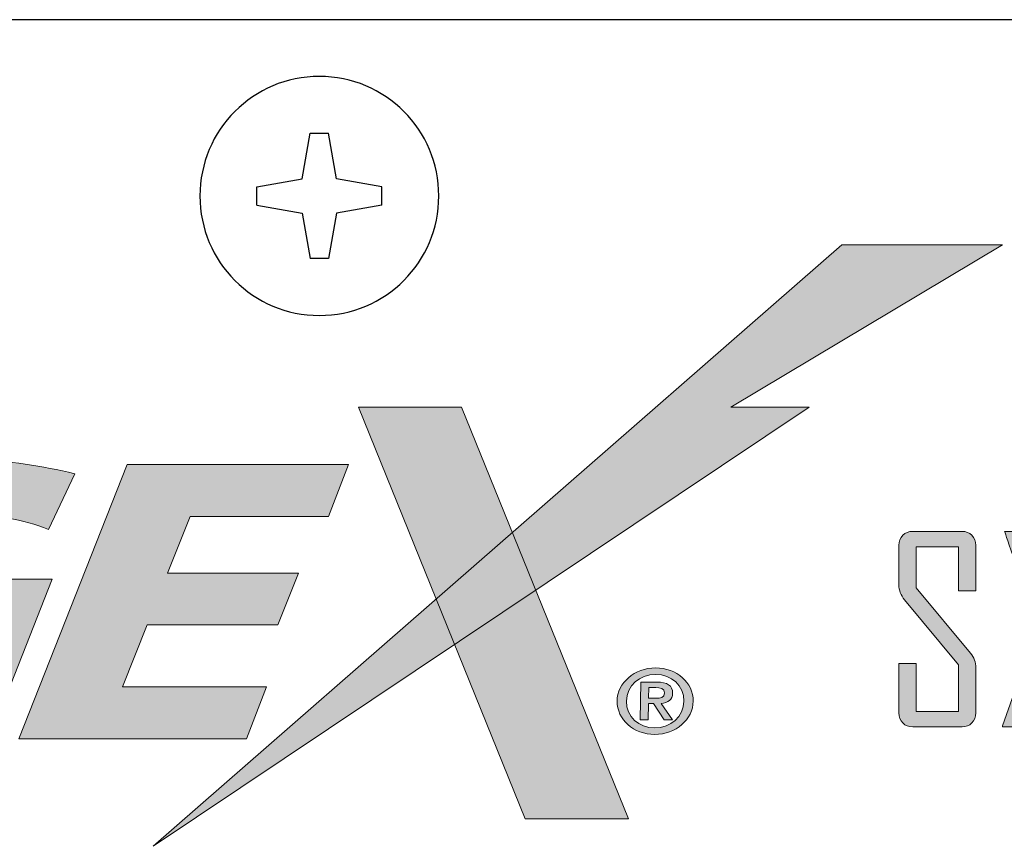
# Model space of a CAD drawing. Header units: inches. Extents: x -3.1 to 15.2, y -1.5 to 10.6.
# Tile 20 of 89: x 3.735 to 4.249, y 1.442 to 1.873. Entities that reach past the tile are written whole.
import ezdxf

# ---------------------------------------------------------------- set-up
doc = ezdxf.new("R2010")
doc.units = ezdxf.units.IN
doc.header["$MEASUREMENT"] = 0
doc.layers.add('Screenprinting', color=7, linetype='Continuous')

# ---------------------------------------------------------------- blocks, each defined once
blk = doc.blocks.new('block 153')
at = {"color": 7, "lineweight": 25, "true_color": 0xffffff}
blk.add_lwpolyline([(3.85888, 1.77664), (3.85888, 1.78624)], dxfattribs=at)
blk = doc.blocks.new('block 155')
at = {"color": 7, "lineweight": 25, "true_color": 0xffffff}
blk.add_lwpolyline([(3.9243, 1.77664), (3.9243, 1.78624)], dxfattribs=at)
blk = doc.blocks.new('block 156')
at = {"color": 7, "lineweight": 25, "true_color": 0xffffff}
blk.add_lwpolyline([(3.88261, 1.79043), (3.88679, 1.81415)], dxfattribs=at)
blk = doc.blocks.new('block 157')
at = {"color": 7, "lineweight": 25, "true_color": 0xffffff}
blk.add_lwpolyline([(3.90058, 1.77246), (3.89639, 1.74873)], dxfattribs=at)
blk = doc.blocks.new('block 189')
at = {"color": 7, "lineweight": 25, "true_color": 0xffffff}
blk.add_lwpolyline([(3.88261, 1.77246), (3.88679, 1.74873)], dxfattribs=at)
blk = doc.blocks.new('block 191')
at = {"color": 7, "lineweight": 25, "true_color": 0xffffff}
blk.add_lwpolyline([(3.9243, 1.77664), (3.90058, 1.77246)], dxfattribs=at)
blk = doc.blocks.new('block 192')
at = {"color": 7, "lineweight": 25, "true_color": 0xffffff}
blk.add_lwpolyline([(3.85888, 1.78624), (3.88261, 1.79043)], dxfattribs=at)
blk = doc.blocks.new('block 218')
at = {"color": 7, "lineweight": 25, "true_color": 0xffffff}
blk.add_lwpolyline([(3.89639, 1.74873), (3.88679, 1.74873)], dxfattribs=at)
blk = doc.blocks.new('block 223')
at = {"color": 7, "lineweight": 25, "true_color": 0xffffff}
blk.add_lwpolyline([(3.88679, 1.81415), (3.89639, 1.81415)], dxfattribs=at)
blk = doc.blocks.new('block 225')
at = {"color": 7, "lineweight": 25, "true_color": 0xffffff}
blk.add_lwpolyline([(3.85888, 1.77664), (3.88261, 1.77246)], dxfattribs=at)
blk = doc.blocks.new('block 226')
at = {"color": 7, "lineweight": 25, "true_color": 0xffffff}
blk.add_lwpolyline([(3.9243, 1.78624), (3.90058, 1.79043)], dxfattribs=at)
blk = doc.blocks.new('block 227')
at = {"color": 7, "lineweight": 25, "true_color": 0xffffff}
blk.add_lwpolyline([(3.90058, 1.79043), (3.89639, 1.81415)], dxfattribs=at)
blk = doc.blocks.new('block 233')
at = {"color": 7, "lineweight": 25, "true_color": 0xffffff}
blk.add_lwpolyline([(7.69159, 1.87344), (0.09159, 1.87344)], dxfattribs=at)
blk = doc.blocks.new('block 2473')
at = {"color": 7, "lineweight": 25, "true_color": 0xffffff}
blk.add_open_spline([(3.82919, 1.78144), (3.82919, 1.8159), (3.85713, 1.84384), (3.89159, 1.84384), (3.92605, 1.84384), (3.95399, 1.8159), (3.95399, 1.78144), (3.95399, 1.74698), (3.92605, 1.71904), (3.89159, 1.71904), (3.85713, 1.71904), (3.82919, 1.74698), (3.82919, 1.78144), (3.82919, 1.78144), (3.82919, 1.78144), (3.82919, 1.78144)], degree=3, knots=[0, 0, 0, 0, 1, 1, 1, 2, 2, 2, 3, 3, 3, 4, 4, 4, 5, 5, 5, 5], dxfattribs=at)
blk = doc.blocks.new('block 3259')
at = {"layer": 'Screenprinting', "true_color": 0xffffff}
h = blk.add_hatch(color=7, dxfattribs=at)
h.dxf.hatch_style = 2
edge = h.paths.add_edge_path()
edge.add_spline(control_points=[(4.2345, 1.51152), (4.2345, 1.50939), (4.23384, 1.50764), (4.23252, 1.50629), (4.23119, 1.50495), (4.22946, 1.50427), (4.22733, 1.50427), (4.22733, 1.50427), (4.20164, 1.50427), (4.20164, 1.50427), (4.19951, 1.50427), (4.19776, 1.50495), (4.19639, 1.50629), (4.19502, 1.50764), (4.19434, 1.50939), (4.19434, 1.51152), (4.19434, 1.51152), (4.19434, 1.53739), (4.19434, 1.53739), (4.19434, 1.53739), (4.2034, 1.53739), (4.2034, 1.53739), (4.2034, 1.53739), (4.2034, 1.51229), (4.2034, 1.51229), (4.2034, 1.51229), (4.22544, 1.51229), (4.22544, 1.51229), (4.22544, 1.51229), (4.22544, 1.53661), (4.22544, 1.53661), (4.22544, 1.53661), (4.19727, 1.57065), (4.19727, 1.57065), (4.19531, 1.573), (4.19434, 1.57559), (4.19434, 1.57841), (4.19434, 1.57841), (4.19434, 1.59908), (4.19434, 1.59908), (4.19434, 1.60121), (4.19502, 1.60295), (4.19639, 1.6043), (4.19776, 1.60565), (4.19951, 1.60632), (4.20164, 1.60632), (4.20164, 1.60632), (4.22733, 1.60632), (4.22733, 1.60632), (4.22946, 1.60632), (4.23119, 1.60565), (4.23252, 1.6043), (4.23384, 1.60295), (4.2345, 1.60121), (4.2345, 1.59908), (4.2345, 1.59908), (4.2345, 1.57534), (4.2345, 1.57534), (4.2345, 1.57534), (4.22544, 1.57534), (4.22544, 1.57534), (4.22544, 1.57534), (4.22544, 1.59829), (4.22544, 1.59829), (4.22544, 1.59829), (4.2034, 1.59829), (4.2034, 1.59829), (4.2034, 1.59829), (4.2034, 1.57678), (4.2034, 1.57678), (4.2034, 1.57678), (4.2317, 1.54274), (4.2317, 1.54274), (4.23357, 1.54049), (4.2345, 1.53794), (4.2345, 1.53512), (4.2345, 1.53512), (4.2345, 1.51152), (4.2345, 1.51152)], knot_values=[0, 0, 0, 0, 1, 1, 1, 2, 2, 2, 3, 3, 3, 4, 4, 4, 5, 5, 5, 6, 6, 6, 7, 7, 7, 8, 8, 8, 9, 9, 9, 10, 10, 10, 11, 11, 11, 12, 12, 12, 13, 13, 13, 14, 14, 14, 15, 15, 15, 16, 16, 16, 17, 17, 17, 18, 18, 18, 19, 19, 19, 20, 20, 20, 21, 21, 21, 22, 22, 22, 23, 23, 23, 24, 24, 24, 25, 25, 25, 26, 26, 26, 26], degree=3, periodic=1)
h = blk.add_hatch(color=7, dxfattribs=at)
h.dxf.hatch_style = 2
edge = h.paths.add_edge_path()
edge.add_spline(control_points=[(4.29418, 1.50427), (4.29418, 1.50427), (4.28486, 1.50427), (4.28486, 1.50427), (4.28486, 1.50427), (4.27123, 1.5462), (4.27123, 1.5462), (4.27123, 1.5462), (4.2576, 1.50427), (4.2576, 1.50427), (4.2576, 1.50427), (4.24854, 1.50427), (4.24854, 1.50427), (4.24854, 1.50457), (4.24854, 1.50475), (4.24854, 1.50479), (4.24854, 1.50479), (4.26673, 1.5565), (4.26673, 1.5565), (4.25526, 1.58953), (4.24954, 1.60615), (4.24958, 1.60632), (4.24958, 1.60632), (4.2591, 1.60632), (4.2591, 1.60632), (4.2591, 1.60632), (4.27136, 1.56759), (4.27136, 1.56759), (4.27136, 1.56759), (4.28408, 1.60632), (4.28408, 1.60632), (4.28408, 1.60632), (4.29314, 1.60632), (4.29314, 1.60632), (4.29314, 1.60601), (4.29314, 1.60582), (4.29314, 1.60573), (4.29314, 1.60573), (4.27618, 1.55702), (4.27618, 1.55702), (4.28827, 1.52203), (4.29427, 1.50445), (4.29418, 1.50427)], knot_values=[0, 0, 0, 0, 1, 1, 1, 2, 2, 2, 3, 3, 3, 4, 4, 4, 5, 5, 5, 6, 6, 6, 7, 7, 7, 8, 8, 8, 9, 9, 9, 10, 10, 10, 11, 11, 11, 12, 12, 12, 13, 13, 13, 14, 14, 14, 14], degree=3, periodic=1)
h = blk.add_hatch(color=7, dxfattribs=at)
h.dxf.hatch_style = 2
h.paths.add_polyline_path([(4.36137, 1.50427), (4.35224, 1.50427), (4.35224, 1.57502), (4.34826, 1.57502), (4.34826, 1.57534), (4.354, 1.60632), (4.36137, 1.60632)])
h = blk.add_hatch(color=7, dxfattribs=at)
h.dxf.hatch_style = 2
h.paths.add_polyline_path([(4.39183, 1.50427), (4.3827, 1.50427), (4.3827, 1.57502), (4.37872, 1.57502), (4.37872, 1.57534), (4.38446, 1.60632), (4.39183, 1.60632)])
h = blk.add_hatch(color=7, dxfattribs=at)
h.dxf.hatch_style = 2
edge = h.paths.add_edge_path()
edge.add_spline(control_points=[(4.45007, 1.50427), (4.45007, 1.50427), (4.40958, 1.50427), (4.40958, 1.50427), (4.40958, 1.50427), (4.40958, 1.5091), (4.40958, 1.5091), (4.40958, 1.5091), (4.44081, 1.57397), (4.44081, 1.57397), (4.44081, 1.57397), (4.44081, 1.59829), (4.44081, 1.59829), (4.44081, 1.59829), (4.42001, 1.59829), (4.42001, 1.59829), (4.42001, 1.59829), (4.42001, 1.57534), (4.42001, 1.57534), (4.42001, 1.57534), (4.41088, 1.57534), (4.41088, 1.57534), (4.41088, 1.57534), (4.41088, 1.59908), (4.41088, 1.59908), (4.41088, 1.60121), (4.41155, 1.60295), (4.4129, 1.6043), (4.41425, 1.60565), (4.41599, 1.60632), (4.41812, 1.60632), (4.41812, 1.60632), (4.4427, 1.60632), (4.4427, 1.60632), (4.44483, 1.60632), (4.44657, 1.60565), (4.44792, 1.6043), (4.44927, 1.60295), (4.44994, 1.60121), (4.44994, 1.59908), (4.44994, 1.59908), (4.44994, 1.57743), (4.44994, 1.57743), (4.44994, 1.57483), (4.44914, 1.57185), (4.44753, 1.5685), (4.44753, 1.5685), (4.42053, 1.51229), (4.42053, 1.51229), (4.42053, 1.51229), (4.45007, 1.51229), (4.45007, 1.51229), (4.45007, 1.51229), (4.45007, 1.50427), (4.45007, 1.50427)], knot_values=[0, 0, 0, 0, 1, 1, 1, 2, 2, 2, 3, 3, 3, 4, 4, 4, 5, 5, 5, 6, 6, 6, 7, 7, 7, 8, 8, 8, 9, 9, 9, 10, 10, 10, 11, 11, 11, 12, 12, 12, 13, 13, 13, 14, 14, 14, 15, 15, 15, 16, 16, 16, 17, 17, 17, 18, 18, 18, 18], degree=3, periodic=1)
h = blk.add_hatch(color=7, dxfattribs=at)
h.dxf.hatch_style = 2
edge = h.paths.add_edge_path()
edge.add_spline(control_points=[(4.50922, 1.51152), (4.50922, 1.50939), (4.50852, 1.50764), (4.50713, 1.50629), (4.50574, 1.50495), (4.50398, 1.50427), (4.50185, 1.50427), (4.50185, 1.50427), (4.47479, 1.50427), (4.47479, 1.50427), (4.47266, 1.50427), (4.47093, 1.50495), (4.46958, 1.50629), (4.46823, 1.50764), (4.46756, 1.50939), (4.46756, 1.51152), (4.46756, 1.51152), (4.46756, 1.59908), (4.46756, 1.59908), (4.46756, 1.60121), (4.46823, 1.60295), (4.46958, 1.6043), (4.47093, 1.60565), (4.47266, 1.60632), (4.47479, 1.60632), (4.47479, 1.60632), (4.50185, 1.60632), (4.50185, 1.60632), (4.50398, 1.60632), (4.50574, 1.60565), (4.50713, 1.6043), (4.50852, 1.60295), (4.50922, 1.60121), (4.50922, 1.59908), (4.50922, 1.59908), (4.50922, 1.51152), (4.50922, 1.51152)], knot_values=[0, 0, 0, 0, 1, 1, 1, 2, 2, 2, 3, 3, 3, 4, 4, 4, 5, 5, 5, 6, 6, 6, 7, 7, 7, 8, 8, 8, 9, 9, 9, 10, 10, 10, 11, 11, 11, 12, 12, 12, 12], degree=3, periodic=1)
h.paths.add_polyline_path([(4.50016, 1.51229), (4.50016, 1.59829), (4.47662, 1.59829), (4.47662, 1.51229)])
h = blk.add_hatch(color=7, dxfattribs=at)
h.dxf.hatch_style = 2
edge = h.paths.add_edge_path()
edge.add_spline(control_points=[(4.61501, 1.50427), (4.61501, 1.50427), (4.6055, 1.50427), (4.6055, 1.50427), (4.6055, 1.50427), (4.58652, 1.55892), (4.58652, 1.55892), (4.58652, 1.55892), (4.58775, 1.56074), (4.58775, 1.56074), (4.58775, 1.56074), (4.60393, 1.56074), (4.60393, 1.56074), (4.60393, 1.56074), (4.60393, 1.59829), (4.60393, 1.59829), (4.60393, 1.59829), (4.58065, 1.59829), (4.58065, 1.59829), (4.58065, 1.59829), (4.58065, 1.50427), (4.58065, 1.50427), (4.58065, 1.50427), (4.57159, 1.50427), (4.57159, 1.50427), (4.57159, 1.50427), (4.57159, 1.60632), (4.57159, 1.60632), (4.57159, 1.60632), (4.60575, 1.60632), (4.60575, 1.60632), (4.60788, 1.60632), (4.60962, 1.60565), (4.61097, 1.6043), (4.61232, 1.60295), (4.61299, 1.60121), (4.61299, 1.59908), (4.61299, 1.59908), (4.61299, 1.56034), (4.61299, 1.56034), (4.61299, 1.55543), (4.60969, 1.55298), (4.60308, 1.55298), (4.60243, 1.55298), (4.60147, 1.55302), (4.60021, 1.55307), (4.59895, 1.55314), (4.59804, 1.55318), (4.59747, 1.55318), (4.60334, 1.53692), (4.60919, 1.52062), (4.61501, 1.50427)], knot_values=[0, 0, 0, 0, 1, 1, 1, 2, 2, 2, 3, 3, 3, 4, 4, 4, 5, 5, 5, 6, 6, 6, 7, 7, 7, 8, 8, 8, 9, 9, 9, 10, 10, 10, 11, 11, 11, 12, 12, 12, 13, 13, 13, 14, 14, 14, 15, 15, 15, 16, 16, 16, 17, 17, 17, 17], degree=3, periodic=1)
h = blk.add_hatch(color=7, dxfattribs=at)
h.dxf.hatch_style = 2
h.paths.add_polyline_path([(4.66705, 1.59829), (4.65127, 1.59829), (4.65127, 1.50427), (4.64221, 1.50427), (4.64221, 1.59829), (4.6263, 1.59829), (4.6263, 1.60632), (4.66705, 1.60632)])
h = blk.add_hatch(color=7, dxfattribs=at)
h.dxf.hatch_style = 2
h.paths.add_polyline_path([(4.33344, 1.53916), (4.30658, 1.53916), (4.30658, 1.54724), (4.33344, 1.54724)])
h = blk.add_hatch(color=7, dxfattribs=at)
h.dxf.hatch_style = 2
h.paths.add_polyline_path([(4.55383, 1.53916), (4.52697, 1.53916), (4.52697, 1.54724), (4.55383, 1.54724)])
at = {"layer": 'Screenprinting', "lineweight": 0}
for points in [[(4.36137, 1.50427), (4.35224, 1.50427), (4.35224, 1.57502), (4.34826, 1.57502), (4.34826, 1.57534), (4.354, 1.60632), (4.36137, 1.60632), (4.36137, 1.50427)], [(4.39183, 1.50427), (4.3827, 1.50427), (4.3827, 1.57502), (4.37872, 1.57502), (4.37872, 1.57534), (4.38446, 1.60632), (4.39183, 1.60632), (4.39183, 1.50427)], [(4.66705, 1.59829), (4.65127, 1.59829), (4.65127, 1.50427), (4.64221, 1.50427), (4.64221, 1.59829), (4.6263, 1.59829), (4.6263, 1.60632), (4.66705, 1.60632), (4.66705, 1.59829)], [(4.50016, 1.51229), (4.50016, 1.59829), (4.47662, 1.59829), (4.47662, 1.51229), (4.50016, 1.51229)], [(4.33344, 1.53916), (4.30658, 1.53916), (4.30658, 1.54724), (4.33344, 1.54724), (4.33344, 1.53916)], [(4.55383, 1.53916), (4.52697, 1.53916), (4.52697, 1.54724), (4.55383, 1.54724), (4.55383, 1.53916)]]:
    blk.add_lwpolyline(points, dxfattribs=at)
for points, knots in [([(4.2345, 1.51152), (4.2345, 1.50939), (4.23384, 1.50764), (4.23252, 1.50629), (4.23119, 1.50495), (4.22946, 1.50427), (4.22733, 1.50427), (4.22733, 1.50427), (4.20164, 1.50427), (4.20164, 1.50427), (4.19951, 1.50427), (4.19776, 1.50495), (4.19639, 1.50629), (4.19502, 1.50764), (4.19434, 1.50939), (4.19434, 1.51152), (4.19434, 1.51152), (4.19434, 1.53739), (4.19434, 1.53739), (4.19434, 1.53739), (4.2034, 1.53739), (4.2034, 1.53739), (4.2034, 1.53739), (4.2034, 1.51229), (4.2034, 1.51229), (4.2034, 1.51229), (4.22544, 1.51229), (4.22544, 1.51229), (4.22544, 1.51229), (4.22544, 1.53661), (4.22544, 1.53661), (4.22544, 1.53661), (4.19727, 1.57065), (4.19727, 1.57065), (4.19531, 1.573), (4.19434, 1.57559), (4.19434, 1.57841), (4.19434, 1.57841), (4.19434, 1.59908), (4.19434, 1.59908), (4.19434, 1.60121), (4.19502, 1.60295), (4.19639, 1.6043), (4.19776, 1.60565), (4.19951, 1.60632), (4.20164, 1.60632), (4.20164, 1.60632), (4.22733, 1.60632), (4.22733, 1.60632), (4.22946, 1.60632), (4.23119, 1.60565), (4.23252, 1.6043), (4.23384, 1.60295), (4.2345, 1.60121), (4.2345, 1.59908), (4.2345, 1.59908), (4.2345, 1.57534), (4.2345, 1.57534), (4.2345, 1.57534), (4.22544, 1.57534), (4.22544, 1.57534), (4.22544, 1.57534), (4.22544, 1.59829), (4.22544, 1.59829), (4.22544, 1.59829), (4.2034, 1.59829), (4.2034, 1.59829), (4.2034, 1.59829), (4.2034, 1.57678), (4.2034, 1.57678), (4.2034, 1.57678), (4.2317, 1.54274), (4.2317, 1.54274), (4.23357, 1.54049), (4.2345, 1.53794), (4.2345, 1.53512), (4.2345, 1.53512), (4.2345, 1.51152), (4.2345, 1.51152)], [0, 0, 0, 0, 1, 1, 1, 2, 2, 2, 3, 3, 3, 4, 4, 4, 5, 5, 5, 6, 6, 6, 7, 7, 7, 8, 8, 8, 9, 9, 9, 10, 10, 10, 11, 11, 11, 12, 12, 12, 13, 13, 13, 14, 14, 14, 15, 15, 15, 16, 16, 16, 17, 17, 17, 18, 18, 18, 19, 19, 19, 20, 20, 20, 21, 21, 21, 22, 22, 22, 23, 23, 23, 24, 24, 24, 25, 25, 25, 26, 26, 26, 26]), ([(4.29418, 1.50427), (4.29418, 1.50427), (4.28486, 1.50427), (4.28486, 1.50427), (4.28486, 1.50427), (4.27123, 1.5462), (4.27123, 1.5462), (4.27123, 1.5462), (4.2576, 1.50427), (4.2576, 1.50427), (4.2576, 1.50427), (4.24854, 1.50427), (4.24854, 1.50427), (4.24854, 1.50457), (4.24854, 1.50475), (4.24854, 1.50479), (4.24854, 1.50479), (4.26673, 1.5565), (4.26673, 1.5565), (4.25526, 1.58953), (4.24954, 1.60615), (4.24958, 1.60632), (4.24958, 1.60632), (4.2591, 1.60632), (4.2591, 1.60632), (4.2591, 1.60632), (4.27136, 1.56759), (4.27136, 1.56759), (4.27136, 1.56759), (4.28408, 1.60632), (4.28408, 1.60632), (4.28408, 1.60632), (4.29314, 1.60632), (4.29314, 1.60632), (4.29314, 1.60601), (4.29314, 1.60582), (4.29314, 1.60573), (4.29314, 1.60573), (4.27618, 1.55702), (4.27618, 1.55702), (4.28827, 1.52203), (4.29427, 1.50445), (4.29418, 1.50427)], [0, 0, 0, 0, 1, 1, 1, 2, 2, 2, 3, 3, 3, 4, 4, 4, 5, 5, 5, 6, 6, 6, 7, 7, 7, 8, 8, 8, 9, 9, 9, 10, 10, 10, 11, 11, 11, 12, 12, 12, 13, 13, 13, 14, 14, 14, 14]), ([(4.45007, 1.50427), (4.45007, 1.50427), (4.40958, 1.50427), (4.40958, 1.50427), (4.40958, 1.50427), (4.40958, 1.5091), (4.40958, 1.5091), (4.40958, 1.5091), (4.44081, 1.57397), (4.44081, 1.57397), (4.44081, 1.57397), (4.44081, 1.59829), (4.44081, 1.59829), (4.44081, 1.59829), (4.42001, 1.59829), (4.42001, 1.59829), (4.42001, 1.59829), (4.42001, 1.57534), (4.42001, 1.57534), (4.42001, 1.57534), (4.41088, 1.57534), (4.41088, 1.57534), (4.41088, 1.57534), (4.41088, 1.59908), (4.41088, 1.59908), (4.41088, 1.60121), (4.41155, 1.60295), (4.4129, 1.6043), (4.41425, 1.60565), (4.41599, 1.60632), (4.41812, 1.60632), (4.41812, 1.60632), (4.4427, 1.60632), (4.4427, 1.60632), (4.44483, 1.60632), (4.44657, 1.60565), (4.44792, 1.6043), (4.44927, 1.60295), (4.44994, 1.60121), (4.44994, 1.59908), (4.44994, 1.59908), (4.44994, 1.57743), (4.44994, 1.57743), (4.44994, 1.57483), (4.44914, 1.57185), (4.44753, 1.5685), (4.44753, 1.5685), (4.42053, 1.51229), (4.42053, 1.51229), (4.42053, 1.51229), (4.45007, 1.51229), (4.45007, 1.51229), (4.45007, 1.51229), (4.45007, 1.50427), (4.45007, 1.50427)], [0, 0, 0, 0, 1, 1, 1, 2, 2, 2, 3, 3, 3, 4, 4, 4, 5, 5, 5, 6, 6, 6, 7, 7, 7, 8, 8, 8, 9, 9, 9, 10, 10, 10, 11, 11, 11, 12, 12, 12, 13, 13, 13, 14, 14, 14, 15, 15, 15, 16, 16, 16, 17, 17, 17, 18, 18, 18, 18]), ([(4.50922, 1.51152), (4.50922, 1.50939), (4.50852, 1.50764), (4.50713, 1.50629), (4.50574, 1.50495), (4.50398, 1.50427), (4.50185, 1.50427), (4.50185, 1.50427), (4.47479, 1.50427), (4.47479, 1.50427), (4.47266, 1.50427), (4.47093, 1.50495), (4.46958, 1.50629), (4.46823, 1.50764), (4.46756, 1.50939), (4.46756, 1.51152), (4.46756, 1.51152), (4.46756, 1.59908), (4.46756, 1.59908), (4.46756, 1.60121), (4.46823, 1.60295), (4.46958, 1.6043), (4.47093, 1.60565), (4.47266, 1.60632), (4.47479, 1.60632), (4.47479, 1.60632), (4.50185, 1.60632), (4.50185, 1.60632), (4.50398, 1.60632), (4.50574, 1.60565), (4.50713, 1.6043), (4.50852, 1.60295), (4.50922, 1.60121), (4.50922, 1.59908), (4.50922, 1.59908), (4.50922, 1.51152), (4.50922, 1.51152)], [0, 0, 0, 0, 1, 1, 1, 2, 2, 2, 3, 3, 3, 4, 4, 4, 5, 5, 5, 6, 6, 6, 7, 7, 7, 8, 8, 8, 9, 9, 9, 10, 10, 10, 11, 11, 11, 12, 12, 12, 12]), ([(4.61501, 1.50427), (4.61501, 1.50427), (4.6055, 1.50427), (4.6055, 1.50427), (4.6055, 1.50427), (4.58652, 1.55892), (4.58652, 1.55892), (4.58652, 1.55892), (4.58775, 1.56074), (4.58775, 1.56074), (4.58775, 1.56074), (4.60393, 1.56074), (4.60393, 1.56074), (4.60393, 1.56074), (4.60393, 1.59829), (4.60393, 1.59829), (4.60393, 1.59829), (4.58065, 1.59829), (4.58065, 1.59829), (4.58065, 1.59829), (4.58065, 1.50427), (4.58065, 1.50427), (4.58065, 1.50427), (4.57159, 1.50427), (4.57159, 1.50427), (4.57159, 1.50427), (4.57159, 1.60632), (4.57159, 1.60632), (4.57159, 1.60632), (4.60575, 1.60632), (4.60575, 1.60632), (4.60788, 1.60632), (4.60962, 1.60565), (4.61097, 1.6043), (4.61232, 1.60295), (4.61299, 1.60121), (4.61299, 1.59908), (4.61299, 1.59908), (4.61299, 1.56034), (4.61299, 1.56034), (4.61299, 1.55543), (4.60969, 1.55298), (4.60308, 1.55298), (4.60243, 1.55298), (4.60147, 1.55302), (4.60021, 1.55307), (4.59895, 1.55314), (4.59804, 1.55318), (4.59747, 1.55318), (4.60334, 1.53692), (4.60919, 1.52062), (4.61501, 1.50427)], [0, 0, 0, 0, 1, 1, 1, 2, 2, 2, 3, 3, 3, 4, 4, 4, 5, 5, 5, 6, 6, 6, 7, 7, 7, 8, 8, 8, 9, 9, 9, 10, 10, 10, 11, 11, 11, 12, 12, 12, 13, 13, 13, 14, 14, 14, 15, 15, 15, 16, 16, 16, 17, 17, 17, 17])]:
    blk.add_open_spline(points, degree=3, knots=knots, dxfattribs=at)
blk = doc.blocks.new('block 3258')
at = {"layer": 'Screenprinting'}
blk.add_blockref('block 3259', (0, 0), dxfattribs=at)
blk = doc.blocks.new('block 3260')
at = {"layer": 'Screenprinting', "true_color": 0xffffff}
h = blk.add_hatch(color=7, dxfattribs=at)
h.dxf.hatch_style = 2
h.paths.add_polyline_path([(4.24848, 1.75585), (4.10648, 1.6711), (4.14755, 1.6711), (3.80472, 1.44192), (4.16456, 1.75585)])
h = blk.add_hatch(color=7, dxfattribs=at)
h.dxf.hatch_style = 2
h.paths.add_polyline_path([(4.05301, 1.4563), (3.99918, 1.4563), (3.91199, 1.6711), (3.96582, 1.6711)])
h = blk.add_hatch(color=7, dxfattribs=at)
h.dxf.hatch_style = 2
edge = h.paths.add_edge_path()
edge.add_spline(control_points=[(3.76385, 1.63641), (3.74655, 1.64053), (3.73002, 1.64337), (3.71001, 1.64337), (3.63371, 1.64337), (3.59595, 1.60954), (3.5889, 1.56197), (3.58304, 1.52258), (3.6094, 1.4953), (3.66237, 1.4953), (3.67651, 1.4953), (3.70339, 1.49737), (3.72055, 1.50167), (3.72055, 1.50167), (3.75192, 1.58145), (3.75192, 1.58145), (3.75192, 1.58145), (3.68292, 1.58145), (3.68292, 1.58145), (3.68292, 1.58145), (3.67255, 1.55437), (3.67255, 1.55437), (3.67255, 1.55437), (3.69869, 1.55437), (3.69869, 1.55437), (3.69869, 1.55437), (3.68719, 1.52607), (3.68719, 1.52607), (3.6808, 1.52443), (3.67504, 1.5236), (3.6694, 1.5236), (3.64703, 1.5236), (3.63018, 1.5355), (3.63396, 1.56094), (3.63797, 1.58802), (3.65966, 1.61507), (3.7037, 1.61507), (3.72275, 1.61507), (3.73659, 1.61282), (3.75009, 1.60728), (3.75009, 1.60728), (3.76385, 1.63641), (3.76385, 1.63641), (3.76385, 1.63641), (3.76385, 1.63641), (3.76385, 1.63641)], knot_values=[0, 0, 0, 0, 1, 1, 1, 2, 2, 2, 3, 3, 3, 4, 4, 4, 5, 5, 5, 6, 6, 6, 7, 7, 7, 8, 8, 8, 9, 9, 9, 10, 10, 10, 11, 11, 11, 12, 12, 12, 13, 13, 13, 14, 14, 14, 15, 15, 15, 15], degree=3, periodic=1)
h = blk.add_hatch(color=7, dxfattribs=at)
h.dxf.hatch_style = 2
h.paths.add_polyline_path([(3.7346, 1.49806), (3.85354, 1.49803), (3.86391, 1.52515), (3.78879, 1.52515), (3.80161, 1.55755), (3.86991, 1.55753), (3.88076, 1.58459), (3.81222, 1.58459), (3.82415, 1.61413), (3.89644, 1.61413), (3.9068, 1.6412), (3.79117, 1.6412)])
h = blk.add_hatch(color=7, dxfattribs=at)
h.dxf.hatch_style = 2
edge = h.paths.add_edge_path()
edge.add_spline(control_points=[(4.06677, 1.50036), (4.07775, 1.50036), (4.08677, 1.50814), (4.08689, 1.51771), (4.08705, 1.52725), (4.07822, 1.53503), (4.06726, 1.53503), (4.05628, 1.53503), (4.04726, 1.52725), (4.04712, 1.51771), (4.04699, 1.50814), (4.05582, 1.50036), (4.06677, 1.50036), (4.06677, 1.50036), (4.06677, 1.50036), (4.06677, 1.50036)], knot_values=[0, 0, 0, 0, 1, 1, 1, 2, 2, 2, 3, 3, 3, 4, 4, 4, 5, 5, 5, 5], degree=3, periodic=1)
edge = h.paths.add_edge_path()
edge.add_spline(control_points=[(4.06682, 1.50373), (4.05849, 1.50373), (4.05184, 1.50958), (4.05198, 1.51771), (4.05208, 1.52581), (4.05888, 1.53167), (4.0672, 1.53167), (4.07554, 1.53167), (4.08216, 1.52581), (4.08204, 1.51771), (4.08195, 1.50958), (4.07514, 1.50373), (4.06682, 1.50373), (4.06682, 1.50373), (4.06682, 1.50373), (4.06682, 1.50373)], knot_values=[0, 0, 0, 0, 1, 1, 1, 2, 2, 2, 3, 3, 3, 4, 4, 4, 5, 5, 5, 5], degree=3, periodic=1)
edge = h.paths.add_edge_path()
edge.add_spline(control_points=[(4.05921, 1.50794), (4.05921, 1.50794), (4.06338, 1.50794), (4.06338, 1.50794), (4.06338, 1.50794), (4.06353, 1.51641), (4.06353, 1.51641), (4.06353, 1.51641), (4.06607, 1.51641), (4.06607, 1.51641), (4.06607, 1.51641), (4.0718, 1.50794), (4.0718, 1.50794), (4.0718, 1.50794), (4.07608, 1.50794), (4.07608, 1.50794), (4.07608, 1.50794), (4.07012, 1.51655), (4.07012, 1.51655), (4.07384, 1.51683), (4.07607, 1.51847), (4.07611, 1.52182), (4.07616, 1.52596), (4.07326, 1.5276), (4.06786, 1.5276), (4.06786, 1.5276), (4.05947, 1.5276), (4.05947, 1.5276), (4.05947, 1.5276), (4.05921, 1.50794), (4.05921, 1.50794), (4.05921, 1.50794), (4.05921, 1.50794), (4.05921, 1.50794)], knot_values=[0, 0, 0, 0, 1, 1, 1, 2, 2, 2, 3, 3, 3, 4, 4, 4, 5, 5, 5, 6, 6, 6, 7, 7, 7, 8, 8, 8, 9, 9, 9, 10, 10, 10, 11, 11, 11, 11], degree=3, periodic=1)
edge = h.paths.add_edge_path()
edge.add_spline(control_points=[(4.06363, 1.5248), (4.06363, 1.5248), (4.06741, 1.5248), (4.06741, 1.5248), (4.06952, 1.5248), (4.07195, 1.52442), (4.0719, 1.52211), (4.0719, 1.51947), (4.06975, 1.51919), (4.06726, 1.51919), (4.06726, 1.51919), (4.06355, 1.51919), (4.06355, 1.51919), (4.06355, 1.51919), (4.06363, 1.5248), (4.06363, 1.5248), (4.06363, 1.5248), (4.06363, 1.5248), (4.06363, 1.5248)], knot_values=[0, 0, 0, 0, 1, 1, 1, 2, 2, 2, 3, 3, 3, 4, 4, 4, 5, 5, 5, 6, 6, 6, 6], degree=3, periodic=1)
at = {"layer": 'Screenprinting', "lineweight": 0}
for points in [[(4.24848, 1.75585), (4.10648, 1.6711), (4.14755, 1.6711), (3.80472, 1.44192), (4.16456, 1.75585), (4.24848, 1.75585), (4.24848, 1.75585)], [(4.05301, 1.4563), (3.99918, 1.4563), (3.91199, 1.6711), (3.96582, 1.6711), (4.05301, 1.4563), (4.05301, 1.4563)], [(3.7346, 1.49806), (3.85354, 1.49803), (3.86391, 1.52515), (3.78879, 1.52515), (3.80161, 1.55755), (3.86991, 1.55753), (3.88076, 1.58459), (3.81222, 1.58459), (3.82415, 1.61413), (3.89644, 1.61413), (3.9068, 1.6412), (3.79117, 1.6412), (3.7346, 1.49806), (3.7346, 1.49806)]]:
    blk.add_lwpolyline(points, dxfattribs=at)
for points, knots in [([(3.76385, 1.63641), (3.74655, 1.64053), (3.73002, 1.64337), (3.71001, 1.64337), (3.63371, 1.64337), (3.59595, 1.60954), (3.5889, 1.56197), (3.58304, 1.52258), (3.6094, 1.4953), (3.66237, 1.4953), (3.67651, 1.4953), (3.70339, 1.49737), (3.72055, 1.50167), (3.72055, 1.50167), (3.75192, 1.58145), (3.75192, 1.58145), (3.75192, 1.58145), (3.68292, 1.58145), (3.68292, 1.58145), (3.68292, 1.58145), (3.67255, 1.55437), (3.67255, 1.55437), (3.67255, 1.55437), (3.69869, 1.55437), (3.69869, 1.55437), (3.69869, 1.55437), (3.68719, 1.52607), (3.68719, 1.52607), (3.6808, 1.52443), (3.67504, 1.5236), (3.6694, 1.5236), (3.64703, 1.5236), (3.63018, 1.5355), (3.63396, 1.56094), (3.63797, 1.58802), (3.65966, 1.61507), (3.7037, 1.61507), (3.72275, 1.61507), (3.73659, 1.61282), (3.75009, 1.60728), (3.75009, 1.60728), (3.76385, 1.63641), (3.76385, 1.63641), (3.76385, 1.63641), (3.76385, 1.63641), (3.76385, 1.63641)], [0, 0, 0, 0, 1, 1, 1, 2, 2, 2, 3, 3, 3, 4, 4, 4, 5, 5, 5, 6, 6, 6, 7, 7, 7, 8, 8, 8, 9, 9, 9, 10, 10, 10, 11, 11, 11, 12, 12, 12, 13, 13, 13, 14, 14, 14, 15, 15, 15, 15]), ([(4.06677, 1.50036), (4.07775, 1.50036), (4.08677, 1.50814), (4.08689, 1.51771), (4.08705, 1.52725), (4.07822, 1.53503), (4.06726, 1.53503), (4.05628, 1.53503), (4.04726, 1.52725), (4.04712, 1.51771), (4.04699, 1.50814), (4.05582, 1.50036), (4.06677, 1.50036), (4.06677, 1.50036), (4.06677, 1.50036), (4.06677, 1.50036)], [0, 0, 0, 0, 1, 1, 1, 2, 2, 2, 3, 3, 3, 4, 4, 4, 5, 5, 5, 5]), ([(4.06682, 1.50373), (4.05849, 1.50373), (4.05184, 1.50958), (4.05198, 1.51771), (4.05208, 1.52581), (4.05888, 1.53167), (4.0672, 1.53167), (4.07554, 1.53167), (4.08216, 1.52581), (4.08204, 1.51771), (4.08195, 1.50958), (4.07514, 1.50373), (4.06682, 1.50373), (4.06682, 1.50373), (4.06682, 1.50373), (4.06682, 1.50373)], [0, 0, 0, 0, 1, 1, 1, 2, 2, 2, 3, 3, 3, 4, 4, 4, 5, 5, 5, 5]), ([(4.05921, 1.50794), (4.05921, 1.50794), (4.06338, 1.50794), (4.06338, 1.50794), (4.06338, 1.50794), (4.06353, 1.51641), (4.06353, 1.51641), (4.06353, 1.51641), (4.06607, 1.51641), (4.06607, 1.51641), (4.06607, 1.51641), (4.0718, 1.50794), (4.0718, 1.50794), (4.0718, 1.50794), (4.07608, 1.50794), (4.07608, 1.50794), (4.07608, 1.50794), (4.07012, 1.51655), (4.07012, 1.51655), (4.07384, 1.51683), (4.07607, 1.51847), (4.07611, 1.52182), (4.07616, 1.52596), (4.07326, 1.5276), (4.06786, 1.5276), (4.06786, 1.5276), (4.05947, 1.5276), (4.05947, 1.5276), (4.05947, 1.5276), (4.05921, 1.50794), (4.05921, 1.50794), (4.05921, 1.50794), (4.05921, 1.50794), (4.05921, 1.50794)], [0, 0, 0, 0, 1, 1, 1, 2, 2, 2, 3, 3, 3, 4, 4, 4, 5, 5, 5, 6, 6, 6, 7, 7, 7, 8, 8, 8, 9, 9, 9, 10, 10, 10, 11, 11, 11, 11]), ([(4.06363, 1.5248), (4.06363, 1.5248), (4.06741, 1.5248), (4.06741, 1.5248), (4.06952, 1.5248), (4.07195, 1.52442), (4.0719, 1.52211), (4.0719, 1.51947), (4.06975, 1.51919), (4.06726, 1.51919), (4.06726, 1.51919), (4.06355, 1.51919), (4.06355, 1.51919), (4.06355, 1.51919), (4.06363, 1.5248), (4.06363, 1.5248), (4.06363, 1.5248), (4.06363, 1.5248), (4.06363, 1.5248)], [0, 0, 0, 0, 1, 1, 1, 2, 2, 2, 3, 3, 3, 4, 4, 4, 5, 5, 5, 6, 6, 6, 6])]:
    blk.add_open_spline(points, degree=3, knots=knots, dxfattribs=at)
blk = doc.blocks.new('block 3239')
at = {"layer": 'Screenprinting'}
for name in ['block 3260', 'block 3258']:
    blk.add_blockref(name, (0, 0), dxfattribs=at)

msp = doc.modelspace()

# ---------------------------------------------------------------- block references
for name in ['block 233', 'block 2473', 'block 156', 'block 223', 'block 227', 'block 192', 'block 226', 'block 153', 'block 155', 'block 225', 'block 191', 'block 189', 'block 157', 'block 218']:
    msp.add_blockref(name, (0, 0))
at = {"layer": 'Screenprinting'}
msp.add_blockref('block 3239', (0, 0), dxfattribs=at)

doc.saveas('drawing.dxf')
